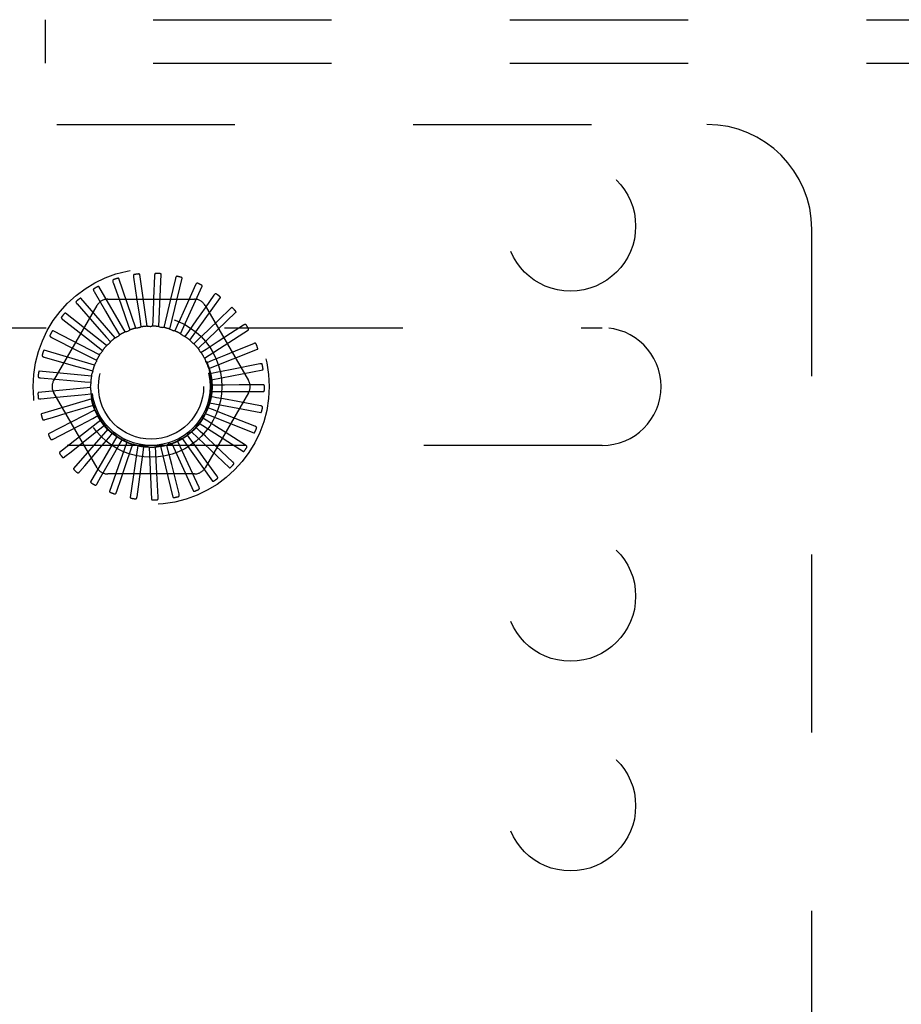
# Model space of a CAD drawing. Header units: inches. Extents: x 0 to 77.3, y 0 to 50.
# Tile 35 of 50: x 58.4 to 60.5, y 42.1 to 44.5. Entities that reach past the tile are written whole.
import ezdxf

# ---------------------------------------------------------------- set-up
doc = ezdxf.new("R2010")
doc.units = ezdxf.units.IN
doc.header["$LTSCALE"] = 4.25
doc.header["$MEASUREMENT"] = 0
doc.linetypes.add('HIDDEN', pattern=[0.2, 0.1, -0.1])
doc.layers.add('DEFAULT_2', color=8, linetype='HIDDEN')

msp = doc.modelspace()

# ---------------------------------------------------------------- linework, layer by layer
at = {"layer": 'DEFAULT_2', "color": 8, "linetype": 'HIDDEN'}
for p, q in [((57.842445, 44.479909), (73.532445, 44.479909)), ((58.436195, 44.375909), (58.436195, 44.479909)), ((57.842445, 44.375909), (73.532445, 44.375909)), ((56.762445, 44.229909), (60.012445, 44.229909)), ((60.262445, 40.229909), (60.262445, 43.979909)), ((58.651215, 43.744536), (58.610341, 43.862632)), ((58.645499, 43.866156), (58.653653, 43.812172)), ((58.678294, 43.74887), (58.660509, 43.872566)), ((58.695698, 43.869373), (58.693488, 43.814822)), ((58.705704, 43.748), (58.71165, 43.872827)), ((58.732454, 43.741958), (58.761917, 43.863405)), ((58.745599, 43.863032), (58.733105, 43.809884)), ((58.625445, 43.735156), (58.56296, 43.843383)), ((58.596816, 43.853496), (58.615039, 43.802031)), ((58.757578, 43.730964), (58.809492, 43.844639)), ((58.793398, 43.847361), (58.771072, 43.797539)), ((58.601916, 43.721069), (58.520079, 43.815514)), ((58.551408, 43.831852), (58.579042, 43.784766)), ((58.780166, 43.715413), (58.852655, 43.81721)), ((58.837368, 43.822928), (58.816266, 43.79284)), ((58.455302, 43.619492), (58.558744, 43.798659)), ((58.510917, 43.802006), (58.558514, 43.747853)), ((58.584003, 43.813242), (58.790887, 43.813242)), ((58.816266, 43.79284), (58.795963, 43.763906)), ((58.816146, 43.798659), (58.919588, 43.619492)), ((58.581478, 43.702783), (58.483246, 43.780034)), ((58.799404, 43.695868), (58.889848, 43.782107)), ((58.875919, 43.790615), (58.849504, 43.765065)), ((57.162445, 43.745409), (59.762445, 43.745409)), ((58.476806, 43.765036), (58.533792, 43.72087)), ((58.558514, 43.747853), (58.580945, 43.722309)), ((58.632207, 43.753481), (58.636945, 43.740032)), ((58.661323, 43.76125), (58.66343, 43.747147)), ((58.691383, 43.763368), (58.690782, 43.749122)), ((58.7213, 43.759759), (58.718014, 43.745884)), ((58.749994, 43.750554), (58.744142, 43.737551)), ((58.795963, 43.763906), (58.776427, 43.736084)), ((58.849504, 43.765065), (58.824092, 43.740495)), ((58.907658, 43.75159), (58.876885, 43.7315)), ((58.450309, 43.722279), (58.514623, 43.689695)), ((58.56487, 43.68096), (58.453793, 43.738224)), ((58.580945, 43.722309), (58.590342, 43.711584)), ((58.605088, 43.740342), (58.612285, 43.728033)), ((58.776427, 43.736084), (58.76822, 43.724424)), ((58.824092, 43.740495), (58.799644, 43.716874)), ((58.814595, 43.673036), (58.919725, 43.7406)), ((58.876885, 43.7315), (58.847283, 43.712184)), ((58.533792, 43.72087), (58.560652, 43.700032)), ((58.560652, 43.700032), (58.571909, 43.691279)), ((58.799644, 43.716874), (58.789378, 43.706977)), ((58.847283, 43.712184), (58.818806, 43.693617)), ((58.931438, 43.707264), (58.897419, 43.693361)), ((58.432382, 43.675279), (58.5017, 43.655456)), ((58.552692, 43.656389), (58.432786, 43.691596)), ((58.514623, 43.689695), (58.544941, 43.674317)), ((58.818806, 43.693617), (58.806853, 43.685842)), ((58.82519, 43.647742), (58.941207, 43.694188)), ((58.864696, 43.679996), (58.83322, 43.667153)), ((58.897419, 43.693361), (58.864696, 43.679996)), ((58.5017, 43.655456), (58.534381, 43.646094)), ((58.544941, 43.674317), (58.557651, 43.667853)), ((58.83322, 43.667153), (58.820012, 43.661781)), ((58.9464, 43.659238), (58.875703, 43.645094)), ((58.545385, 43.629956), (58.420982, 43.641835)), ((58.534381, 43.646094), (58.548084, 43.642152)), ((58.842366, 43.63844), (58.828379, 43.635665)), ((58.830807, 43.620899), (58.953517, 43.64455)), ((58.875703, 43.645094), (58.842366, 43.63844)), ((58.423673, 43.625737), (58.495491, 43.61939)), ((58.495491, 43.61939), (58.529352, 43.616382)), ((58.529352, 43.616382), (58.543554, 43.615105)), ((58.845912, 43.608515), (58.831653, 43.608437)), ((58.952002, 43.609249), (58.897407, 43.60886)), ((58.543212, 43.602618), (58.418809, 43.590739)), ((58.424498, 43.575441), (58.478809, 43.581017)), ((58.558744, 43.411159), (58.455302, 43.590326)), ((58.530038, 43.586256), (58.544225, 43.587689)), ((58.919588, 43.590326), (58.816146, 43.411159)), ((58.843731, 43.57846), (58.829715, 43.581082)), ((58.831242, 43.593479), (58.956211, 43.593479)), ((58.546252, 43.575364), (58.426345, 43.540156)), ((58.536413, 43.556803), (58.550072, 43.560896)), ((58.826481, 43.566472), (58.949191, 43.542821)), ((58.948042, 43.559102), (58.894361, 43.569053)), ((58.554395, 43.549177), (58.443318, 43.491913)), ((58.452588, 43.531565), (58.487101, 43.541965)), ((58.548246, 43.52909), (58.560884, 43.535693)), ((58.816694, 43.540854), (58.932711, 43.494407)), ((58.835901, 43.549361), (58.822634, 43.554588)), ((58.434827, 43.526211), (58.452588, 43.531565)), ((58.567347, 43.525004), (58.469115, 43.447753)), ((58.470712, 43.488444), (58.518134, 43.513313)), ((58.518134, 43.513313), (58.548246, 43.52909)), ((58.563196, 43.533174), (58.563315, 43.532932)), ((58.565111, 43.504116), (58.576271, 43.512992)), ((58.802236, 43.517551), (58.907366, 43.449987)), ((58.822706, 43.522269), (58.810668, 43.529912)), ((58.934664, 43.510612), (58.883836, 43.530542)), ((58.454286, 43.479825), (58.470712, 43.488444)), ((58.584639, 43.503719), (58.502802, 43.409274)), ((58.538528, 43.482926), (58.565111, 43.504116)), ((58.586397, 43.482786), (58.595675, 43.493613)), ((58.782303, 43.477917), (58.773968, 43.489487)), ((58.783628, 43.497405), (58.874073, 43.411167)), ((58.804622, 43.498164), (58.794248, 43.507948)), ((58.912351, 43.465529), (58.866213, 43.494719)), ((59.762445, 43.464409), (57.162445, 43.464409)), ((58.49667, 43.449532), (58.538528, 43.482926)), ((58.605647, 43.486092), (58.543163, 43.377865)), ((58.564304, 43.456948), (58.586397, 43.482786)), ((58.629612, 43.472759), (58.588739, 43.354663)), ((58.594532, 43.436317), (58.611335, 43.465869)), ((58.611335, 43.465869), (58.618396, 43.478257)), ((58.655667, 43.464202), (58.637882, 43.340505)), ((58.639023, 43.453978), (58.643613, 43.467478)), ((58.72831, 43.451759), (58.724872, 43.465598)), ((58.736783, 43.469358), (58.788697, 43.355682)), ((58.756555, 43.46226), (58.75056, 43.475198)), ((58.761545, 43.481145), (58.834034, 43.379348)), ((58.482171, 43.437959), (58.49667, 43.449532)), ((58.529523, 43.416235), (58.564304, 43.456948)), ((58.628117, 43.42178), (58.639023, 43.453978)), ((58.663847, 43.413861), (58.668462, 43.447542)), ((58.668462, 43.447542), (58.670414, 43.461667)), ((58.68287, 43.46073), (58.688816, 43.335903)), ((58.698587, 43.446793), (58.697831, 43.461032)), ((58.700429, 43.412848), (58.698587, 43.446793)), ((58.710239, 43.46247), (58.739701, 43.341024)), ((58.736542, 43.418776), (58.72831, 43.451759)), ((58.770881, 43.431431), (58.756555, 43.46226)), ((58.881909, 43.425484), (58.842128, 43.462878)), ((58.517476, 43.402128), (58.529523, 43.416235)), ((58.568084, 43.389758), (58.594532, 43.436317)), ((58.616789, 43.388297), (58.628117, 43.42178)), ((58.754034, 43.348832), (58.736542, 43.418776)), ((58.801293, 43.366062), (58.770881, 43.431431)), ((58.844438, 43.391924), (58.812454, 43.436171)), ((58.790887, 43.396576), (58.584003, 43.396576)), ((58.65409, 43.342427), (58.663847, 43.413861)), ((58.704368, 43.340858), (58.700429, 43.412848)), ((58.558925, 43.373626), (58.568084, 43.389758)), ((58.605018, 43.353483), (58.616789, 43.388297))]:
    msp.add_line(p, q, dxfattribs=at)
for points in [[(58.610341, 43.862632), (58.610255, 43.862782), (58.610138, 43.862903), (58.609986, 43.862994), (58.60981, 43.86306), (58.609618, 43.863107), (58.609412, 43.863136), (58.609197, 43.863152), (58.608973, 43.863155), (58.608738, 43.863147), (58.608496, 43.863129), (58.608245, 43.863103), (58.607986, 43.863068), (58.607721, 43.863025), (58.607448, 43.862974), (58.607167, 43.862916), (58.606877, 43.862849), (58.60657, 43.862773), (58.606264, 43.862691), (58.605971, 43.862606), (58.605687, 43.862518)], [(58.647355, 43.872189), (58.646907, 43.872076), (58.646517, 43.871892), (58.646183, 43.871633), (58.645907, 43.871314), (58.645691, 43.870949), (58.645527, 43.870538), (58.645409, 43.870085), (58.645333, 43.869596), (58.645295, 43.869076), (58.645288, 43.86853), (58.645307, 43.867964), (58.645351, 43.867378), (58.645414, 43.866775), (58.645499, 43.866156)], [(58.660509, 43.872566), (58.660453, 43.87273), (58.66036, 43.872871), (58.660229, 43.872989), (58.660068, 43.873088), (58.659889, 43.87317), (58.659692, 43.873238), (58.659484, 43.873294), (58.659264, 43.873339), (58.659033, 43.873376), (58.658791, 43.873404), (58.658539, 43.873426), (58.658279, 43.87344), (58.658011, 43.873448), (58.657733, 43.87345), (58.657446, 43.873446), (58.657148, 43.873436), (58.656838, 43.873419), (58.656516, 43.873396), (58.65618, 43.873365), (58.655831, 43.873326)], [(58.698664, 43.874946), (58.698202, 43.87492), (58.697783, 43.874813), (58.697407, 43.874622), (58.697075, 43.874361), (58.696794, 43.874043), (58.696555, 43.873671), (58.696354, 43.873248), (58.696187, 43.872782), (58.69605, 43.872279), (58.69594, 43.871745), (58.695852, 43.871185), (58.695784, 43.870601), (58.695732, 43.869997), (58.695698, 43.869373)], [(58.71165, 43.872827), (58.711626, 43.872998), (58.711562, 43.873155), (58.711455, 43.873295), (58.711316, 43.873423), (58.711155, 43.873537), (58.710975, 43.873641), (58.710781, 43.873735), (58.710574, 43.873821), (58.710354, 43.873901), (58.710122, 43.873975), (58.709879, 43.874044), (58.709626, 43.874107), (58.709364, 43.874166), (58.709092, 43.87422), (58.708809, 43.874271), (58.708515, 43.874317), (58.708208, 43.874359), (58.707887, 43.874397), (58.707549, 43.87443), (58.707195, 43.874458)], [(58.749565, 43.867943), (58.749107, 43.868004), (58.748676, 43.867979), (58.74827, 43.867863), (58.747895, 43.867669), (58.747559, 43.86741), (58.747254, 43.86709), (58.746976, 43.866713), (58.746724, 43.866287), (58.746495, 43.865819), (58.746286, 43.865315), (58.746093, 43.864782), (58.745916, 43.864221), (58.745751, 43.863638), (58.745599, 43.863032)], [(58.761917, 43.863405), (58.761925, 43.863577), (58.761892, 43.863743), (58.761814, 43.863901), (58.761701, 43.864052), (58.761565, 43.864195), (58.761408, 43.864331), (58.761235, 43.864461), (58.761048, 43.864584), (58.760847, 43.864705), (58.760633, 43.864821), (58.760408, 43.864934), (58.760171, 43.865045), (58.759925, 43.865152), (58.759668, 43.865257), (58.7594, 43.86536), (58.75912, 43.865461), (58.758821, 43.865562), (58.758518, 43.865659), (58.758228, 43.865745), (58.757944, 43.865824)], [(58.56296, 43.843383), (58.562847, 43.843513), (58.562709, 43.84361), (58.562543, 43.843671), (58.562357, 43.843703), (58.56216, 43.843712), (58.561952, 43.843702), (58.561739, 43.843677), (58.561517, 43.843637), (58.561289, 43.843585), (58.561054, 43.843522), (58.560812, 43.843448), (58.560565, 43.843365), (58.560313, 43.843273), (58.560055, 43.843171), (58.55979, 43.843061), (58.559517, 43.842941), (58.559236, 43.84281), (58.558945, 43.842669), (58.558645, 43.842515), (58.558336, 43.842349)], [(58.597497, 43.859772), (58.597078, 43.859576), (58.596729, 43.859322), (58.596451, 43.859004), (58.59624, 43.858639), (58.596097, 43.858239), (58.596014, 43.857805), (58.595984, 43.857338), (58.596002, 43.856843), (58.596062, 43.856325), (58.596159, 43.855788), (58.596285, 43.855236), (58.596439, 43.854668), (58.596615, 43.854089), (58.596816, 43.853496)], [(58.798222, 43.851433), (58.797784, 43.85158), (58.797356, 43.851637), (58.796935, 43.851599), (58.79653, 43.85148), (58.796151, 43.85129), (58.795791, 43.851033), (58.795447, 43.850715), (58.795119, 43.850345), (58.794805, 43.849929), (58.794505, 43.849473), (58.794215, 43.848986), (58.793934, 43.848469), (58.793662, 43.847928), (58.793398, 43.847361)], [(58.809492, 43.844639), (58.809533, 43.844807), (58.809531, 43.844976), (58.809484, 43.845147), (58.809403, 43.845316), (58.809296, 43.845482), (58.809167, 43.845646), (58.809022, 43.845805), (58.808862, 43.845962), (58.808687, 43.846118), (58.808499, 43.846273), (58.808299, 43.846427), (58.808088, 43.84658), (58.807866, 43.846732), (58.807634, 43.846884), (58.80739, 43.847035), (58.807134, 43.847188), (58.806865, 43.847341), (58.806581, 43.847496), (58.806282, 43.847651), (58.805968, 43.847807)], [(58.520079, 43.815514), (58.519943, 43.815621), (58.519789, 43.81569), (58.519614, 43.815718), (58.519426, 43.815715), (58.51923, 43.815687), (58.519028, 43.815637), (58.518823, 43.815572), (58.518613, 43.815491), (58.518399, 43.815397), (58.51818, 43.81529), (58.517957, 43.815172), (58.51773, 43.815044), (58.5175, 43.814905), (58.517265, 43.814757), (58.517026, 43.814598), (58.516781, 43.814428), (58.51653, 43.814248), (58.516271, 43.814054), (58.516004, 43.813844), (58.515728, 43.81362)], [(58.55089, 43.838144), (58.550515, 43.837872), (58.550221, 43.837556), (58.550007, 43.837192), (58.54987, 43.836793), (58.549805, 43.836373), (58.549806, 43.835931), (58.549865, 43.835467), (58.549976, 43.834984), (58.550133, 43.834487), (58.550329, 43.833978), (58.550558, 43.833459), (58.550817, 43.832932), (58.551099, 43.832396), (58.551408, 43.831852)], [(58.842875, 43.826013), (58.842473, 43.826241), (58.842063, 43.826378), (58.841643, 43.82642), (58.841223, 43.82638), (58.840815, 43.826264), (58.840412, 43.82608), (58.840015, 43.825834), (58.839622, 43.825532), (58.839235, 43.825183), (58.838854, 43.824793), (58.838477, 43.824369), (58.838104, 43.823915), (58.837734, 43.823435), (58.837368, 43.822928)], [(58.852655, 43.81721), (58.852727, 43.817367), (58.852758, 43.817533), (58.852744, 43.817709), (58.852696, 43.817891), (58.852623, 43.818074), (58.852527, 43.818259), (58.852415, 43.818443), (58.852287, 43.818628), (58.852145, 43.818814), (58.85199, 43.819002), (58.851823, 43.819191), (58.851644, 43.819381), (58.851456, 43.819572), (58.851256, 43.819765), (58.851045, 43.81996), (58.850823, 43.820158), (58.850583, 43.820363), (58.850338, 43.820565), (58.850099, 43.820755), (58.849863, 43.820935)], [(58.509217, 43.808085), (58.508901, 43.807748), (58.508672, 43.807382), (58.508531, 43.806984), (58.508472, 43.806566), (58.508487, 43.806142), (58.508572, 43.805708), (58.508718, 43.805263), (58.508918, 43.804811), (58.509166, 43.804352), (58.509455, 43.80389), (58.509778, 43.803423), (58.510132, 43.802954), (58.510511, 43.802482), (58.510917, 43.802006)], [(58.615039, 43.802031), (58.6266, 43.769348), (58.632207, 43.753481)], [(58.653653, 43.812172), (58.65882, 43.777891), (58.661323, 43.76125)], [(58.693488, 43.814822), (58.692074, 43.780183), (58.691383, 43.763368)], [(58.733105, 43.809884), (58.725161, 43.776139), (58.7213, 43.759759)], [(58.771072, 43.797539), (58.756885, 43.765907), (58.749994, 43.750554)], [(58.88191, 43.792602), (58.881558, 43.792902), (58.881182, 43.793114), (58.880778, 43.793235), (58.880358, 43.793275), (58.879935, 43.793239), (58.879505, 43.793134), (58.879068, 43.792967), (58.878625, 43.792745), (58.87818, 43.792476), (58.877731, 43.792165), (58.877281, 43.79182), (58.876829, 43.791444), (58.876375, 43.791043), (58.875919, 43.790615)], [(58.473987, 43.770684), (58.47374, 43.770293), (58.473584, 43.76989), (58.473522, 43.769472), (58.473542, 43.769051), (58.473638, 43.768638), (58.473803, 43.768227), (58.47403, 43.767818), (58.474313, 43.767412), (58.474643, 43.767009), (58.475015, 43.766609), (58.47542, 43.766212), (58.475856, 43.765818), (58.476317, 43.765426), (58.476806, 43.765036)], [(58.483246, 43.780034), (58.483092, 43.780113), (58.482928, 43.780152), (58.482751, 43.780147), (58.482567, 43.780107), (58.48238, 43.780043), (58.482191, 43.779956), (58.482002, 43.779853), (58.481812, 43.779734), (58.481619, 43.779601), (58.481424, 43.779455), (58.481227, 43.779297), (58.481029, 43.779127), (58.480829, 43.778948), (58.480627, 43.778758), (58.480422, 43.778557), (58.480213, 43.778344), (58.479997, 43.778114), (58.479783, 43.777879), (58.479584, 43.77765), (58.479394, 43.777424)], [(58.579042, 43.784766), (58.596579, 43.754861), (58.605088, 43.740342)], [(58.889848, 43.782107), (58.889948, 43.782248), (58.89001, 43.782405), (58.89003, 43.78258), (58.890017, 43.782768), (58.88998, 43.782962), (58.889921, 43.783162), (58.889846, 43.783363), (58.889755, 43.783569), (58.889651, 43.783779), (58.889534, 43.783992), (58.889405, 43.78421), (58.889266, 43.78443), (58.889117, 43.784654), (58.888957, 43.784881), (58.888788, 43.785112), (58.888606, 43.785349), (58.888414, 43.785592), (58.888208, 43.78584), (58.887987, 43.786096), (58.887752, 43.786359)], [(58.651215, 43.744536), (58.653414, 43.744891), (58.655616, 43.745212), (58.65782, 43.745499), (58.660026, 43.745753)], [(58.66343, 43.747147), (58.662926, 43.746784), (58.662392, 43.746471), (58.661823, 43.746207), (58.661232, 43.745997), (58.660635, 43.745846), (58.660026, 43.745753)], [(58.678294, 43.74887), (58.680521, 43.748802), (58.682744, 43.7487), (58.684962, 43.748565), (58.687176, 43.748397)], [(58.690782, 43.749122), (58.690219, 43.74886), (58.689635, 43.748654), (58.689026, 43.748503), (58.688407, 43.748408), (58.687792, 43.748373), (58.687176, 43.748397)], [(58.705704, 43.748), (58.707878, 43.747512), (58.710041, 43.746991), (58.712194, 43.746439), (58.714336, 43.745855)], [(58.718014, 43.745884), (58.717412, 43.745734), (58.7168, 43.745642), (58.716173, 43.745609), (58.715547, 43.745633), (58.714937, 43.745715), (58.714336, 43.745854)], [(58.913918, 43.752407), (58.913629, 43.752768), (58.913299, 43.753047), (58.912925, 43.753243), (58.91252, 43.753362), (58.912098, 43.753406), (58.911656, 43.753385), (58.911195, 43.753304), (58.910719, 43.75317), (58.91023, 43.752989), (58.90973, 43.752769), (58.909223, 43.752516), (58.908708, 43.752232), (58.908187, 43.751924), (58.907658, 43.75159)], [(58.919725, 43.7406), (58.91985, 43.740719), (58.919941, 43.740861), (58.919993, 43.74103), (58.920016, 43.741217), (58.920016, 43.741415), (58.919996, 43.741622), (58.919961, 43.741834), (58.91991, 43.742053), (58.919848, 43.742279), (58.919774, 43.742511), (58.919689, 43.742748), (58.919593, 43.742991), (58.919489, 43.743239), (58.919376, 43.743492), (58.919253, 43.743751), (58.91912, 43.744018), (58.918976, 43.744293), (58.918821, 43.744576), (58.918652, 43.74487), (58.91847, 43.745174)], [(58.446471, 43.727291), (58.446303, 43.72686), (58.446226, 43.726435), (58.446244, 43.726013), (58.446343, 43.725603), (58.446516, 43.725216), (58.446755, 43.724844), (58.447056, 43.724485), (58.44741, 43.724139), (58.447811, 43.723806), (58.448252, 43.723484), (58.448724, 43.723171), (58.449227, 43.722867), (58.449755, 43.722569), (58.450309, 43.722279)], [(58.453793, 43.738224), (58.453627, 43.738273), (58.453459, 43.73828), (58.453286, 43.738241), (58.453113, 43.738168), (58.452942, 43.738069), (58.452773, 43.737948), (58.452606, 43.737811), (58.452442, 43.737658), (58.452278, 43.737491), (58.452114, 43.737311), (58.451951, 43.737118), (58.451788, 43.736915), (58.451626, 43.736701), (58.451463, 43.736476), (58.4513, 43.736239), (58.451135, 43.735991), (58.450969, 43.735729), (58.450801, 43.735453), (58.450632, 43.735161), (58.450461, 43.734854)], [(58.601916, 43.721069), (58.603826, 43.722216), (58.605751, 43.723332), (58.60769, 43.724418), (58.609643, 43.725473)], [(58.612285, 43.728033), (58.611953, 43.727508), (58.611573, 43.727019), (58.611143, 43.726563), (58.610673, 43.726149), (58.610174, 43.725787), (58.609643, 43.725473)], [(58.625445, 43.735156), (58.627537, 43.735921), (58.629639, 43.736653), (58.631748, 43.737352), (58.633866, 43.738018)], [(58.636945, 43.740032), (58.636519, 43.739579), (58.636054, 43.739172), (58.635545, 43.738805), (58.635005, 43.738487), (58.634447, 43.738226), (58.633866, 43.738018)], [(58.732454, 43.741958), (58.734496, 43.741068), (58.736522, 43.740147), (58.738531, 43.739198), (58.740524, 43.738218)], [(58.744142, 43.737551), (58.743521, 43.737518), (58.742903, 43.737543), (58.742282, 43.737629), (58.741671, 43.737772), (58.741088, 43.737968), (58.740524, 43.738218)], [(58.757578, 43.730964), (58.759414, 43.729702), (58.761229, 43.728415), (58.763023, 43.727103), (58.764794, 43.725764)], [(58.76822, 43.724424), (58.767604, 43.724509), (58.767002, 43.724651), (58.766408, 43.724853), (58.765836, 43.725108), (58.7653, 43.725411), (58.764794, 43.725764)], [(58.581478, 43.702783), (58.583137, 43.704271), (58.584815, 43.705731), (58.586514, 43.707164), (58.588232, 43.70857)], [(58.590342, 43.711584), (58.590115, 43.711005), (58.589835, 43.710454), (58.589498, 43.709924), (58.589115, 43.709428), (58.588695, 43.708979), (58.588233, 43.70857)], [(58.780166, 43.715413), (58.781731, 43.713827), (58.78327, 43.71222), (58.784782, 43.710591), (58.786268, 43.708941)], [(58.789378, 43.706977), (58.78879, 43.707177), (58.788226, 43.707431), (58.787681, 43.707741), (58.787167, 43.7081), (58.786698, 43.708499), (58.786268, 43.708941)], [(58.937739, 43.706882), (58.937524, 43.707291), (58.937253, 43.707627), (58.936923, 43.70789), (58.936547, 43.708083), (58.936141, 43.708207), (58.935704, 43.708269), (58.935236, 43.708277), (58.934742, 43.708236), (58.934228, 43.708151), (58.933696, 43.708029), (58.93315, 43.707876), (58.932591, 43.707696), (58.932021, 43.707492), (58.931438, 43.707264)], [(58.941207, 43.694188), (58.941353, 43.694281), (58.941468, 43.694404), (58.941552, 43.69456), (58.94161, 43.694739), (58.941647, 43.694933), (58.941667, 43.69514), (58.941672, 43.695356), (58.941664, 43.69558), (58.941645, 43.695814), (58.941616, 43.696055), (58.941578, 43.696305), (58.94153, 43.696561), (58.941475, 43.696824), (58.941411, 43.697094), (58.94134, 43.697372), (58.94126, 43.697659), (58.941169, 43.697962), (58.941072, 43.698264), (58.940974, 43.698551), (58.940873, 43.698829)], [(58.427665, 43.679474), (58.427582, 43.67902), (58.427586, 43.678588), (58.427683, 43.678177), (58.427859, 43.677793), (58.428102, 43.677445), (58.428407, 43.677126), (58.42877, 43.67683), (58.429184, 43.676558), (58.42964, 43.676307), (58.430134, 43.676074), (58.430657, 43.675856), (58.431208, 43.675652), (58.431783, 43.67546), (58.432382, 43.675279)], [(58.432786, 43.691596), (58.432613, 43.691613), (58.432446, 43.691588), (58.432284, 43.691517), (58.432128, 43.691412), (58.431979, 43.691283), (58.431836, 43.691132), (58.431698, 43.690966), (58.431566, 43.690785), (58.431436, 43.690589), (58.43131, 43.690381), (58.431186, 43.690162), (58.431064, 43.689931), (58.430945, 43.68969), (58.430828, 43.689438), (58.430713, 43.689175), (58.430599, 43.6889), (58.430483, 43.688607), (58.430372, 43.688309), (58.430271, 43.688022), (58.430179, 43.68774)], [(58.56487, 43.68096), (58.566217, 43.682735), (58.567589, 43.684487), (58.568986, 43.686215), (58.570407, 43.687921)], [(58.571909, 43.691279), (58.571795, 43.690668), (58.571624, 43.690074), (58.571394, 43.68949), (58.571112, 43.688931), (58.570784, 43.688409), (58.570407, 43.687921)], [(58.799404, 43.695868), (58.800639, 43.694017), (58.801845, 43.692148), (58.803022, 43.690262), (58.804171, 43.688359)], [(58.806853, 43.685842), (58.806313, 43.686149), (58.805807, 43.686505), (58.80533, 43.686913), (58.804894, 43.687363), (58.804509, 43.687843), (58.804171, 43.688359)], [(58.552692, 43.656389), (58.553679, 43.658386), (58.554695, 43.660366), (58.555739, 43.662327), (58.556812, 43.664271)], [(58.557651, 43.667853), (58.557655, 43.667232), (58.5576, 43.666616), (58.557484, 43.665999), (58.557313, 43.665396), (58.557089, 43.664822), (58.556812, 43.664271)], [(58.814595, 43.673036), (58.815458, 43.670982), (58.816289, 43.668918), (58.817088, 43.666844), (58.817854, 43.66476)], [(58.820012, 43.661781), (58.81954, 43.662185), (58.81911, 43.66263), (58.818719, 43.663121), (58.818376, 43.663646), (58.818089, 43.66419), (58.817854, 43.66476)], [(58.952515, 43.65767), (58.95238, 43.658113), (58.952178, 43.658494), (58.951904, 43.658815), (58.951572, 43.659076), (58.951196, 43.659274), (58.950778, 43.659418), (58.95032, 43.659514), (58.949828, 43.659567), (58.949307, 43.659581), (58.948762, 43.659562), (58.948197, 43.659516), (58.947613, 43.659444), (58.947015, 43.659352), (58.9464, 43.659238)], [(58.418248, 43.628965), (58.418252, 43.628502), (58.418338, 43.628078), (58.418511, 43.627693), (58.418757, 43.627349), (58.419061, 43.627053), (58.419421, 43.626797), (58.419834, 43.626576), (58.420291, 43.626387), (58.420787, 43.626227), (58.421316, 43.626091), (58.421871, 43.625977), (58.422451, 43.625881), (58.423051, 43.625801), (58.423673, 43.625737)], [(58.420982, 43.641835), (58.42081, 43.641819), (58.420651, 43.641763), (58.420505, 43.641662), (58.420371, 43.64153), (58.420249, 43.641375), (58.420137, 43.641199), (58.420034, 43.64101), (58.419938, 43.640807), (58.419847, 43.640591), (58.419763, 43.640363), (58.419682, 43.640124), (58.419607, 43.639874), (58.419536, 43.639615), (58.419469, 43.639346), (58.419405, 43.639066), (58.419345, 43.638774), (58.419287, 43.638469), (58.419234, 43.638151), (58.419186, 43.637818), (58.419141, 43.63747)], [(58.545385, 43.629956), (58.545976, 43.632104), (58.546599, 43.63424), (58.547253, 43.636364), (58.547939, 43.638476)], [(58.548084, 43.642152), (58.548206, 43.641542), (58.548268, 43.640927), (58.548272, 43.6403), (58.548217, 43.639675), (58.548107, 43.63907), (58.547939, 43.638476)], [(58.82519, 43.647742), (58.825649, 43.645562), (58.826074, 43.643378), (58.826466, 43.64119), (58.826824, 43.638999)], [(58.828379, 43.635665), (58.827992, 43.636151), (58.827654, 43.636669), (58.827364, 43.637225), (58.827126, 43.637805), (58.826947, 43.638394), (58.826824, 43.638999)], [(58.953517, 43.64455), (58.953678, 43.644614), (58.953815, 43.644713), (58.953927, 43.64485), (58.954017, 43.645015), (58.954091, 43.645198), (58.954149, 43.645398), (58.954195, 43.645608), (58.95423, 43.64583), (58.954256, 43.646063), (58.954273, 43.646306), (58.954282, 43.646558), (58.954284, 43.646819), (58.954279, 43.647088), (58.954268, 43.647365), (58.95425, 43.647651), (58.954226, 43.647948), (58.954195, 43.648257), (58.954156, 43.648578), (58.954109, 43.648911), (58.954053, 43.649257)], [(58.543212, 43.602618), (58.543386, 43.60484), (58.543593, 43.607055), (58.543833, 43.609264), (58.544107, 43.611468)], [(58.543554, 43.615105), (58.543789, 43.614529), (58.543967, 43.613937), (58.544089, 43.613321), (58.544154, 43.612698), (58.54416, 43.612082), (58.544107, 43.611468)], [(58.830807, 43.620899), (58.830845, 43.618672), (58.830849, 43.616447), (58.83082, 43.614224), (58.830757, 43.612005)], [(58.831653, 43.608437), (58.831365, 43.608988), (58.831131, 43.609561), (58.830951, 43.610162), (58.830827, 43.610776), (58.830763, 43.611388), (58.830757, 43.612005)], [(58.897407, 43.60886), (58.86274, 43.608625), (58.845912, 43.608515)], [(58.957709, 43.606552), (58.957661, 43.607012), (58.957535, 43.607425), (58.957326, 43.607792), (58.95705, 43.608111), (58.956719, 43.608376), (58.956335, 43.608597), (58.955904, 43.608778), (58.95543, 43.608923), (58.954922, 43.609035), (58.954383, 43.60912), (58.953819, 43.609181), (58.953233, 43.609221), (58.952627, 43.609244), (58.952002, 43.609249)], [(58.418809, 43.590739), (58.418644, 43.590691), (58.418498, 43.590606), (58.418374, 43.590481), (58.418268, 43.590326), (58.418178, 43.590151), (58.4181, 43.589958), (58.418035, 43.589753), (58.417979, 43.589536), (58.417931, 43.589307), (58.417891, 43.589068), (58.417857, 43.588818), (58.417831, 43.588559), (58.41781, 43.588292), (58.417794, 43.588016), (58.417785, 43.58773), (58.417781, 43.587433), (58.417782, 43.587119), (58.41779, 43.586802), (58.417803, 43.586491), (58.417823, 43.586184)], [(58.478809, 43.581017), (58.513296, 43.584547), (58.530038, 43.586256)], [(58.544225, 43.587689), (58.544564, 43.587168), (58.544851, 43.58662), (58.545088, 43.586039), (58.545269, 43.585439), (58.545391, 43.584836), (58.545456, 43.584223)], [(58.546252, 43.575364), (58.546002, 43.577578), (58.545786, 43.579792), (58.545604, 43.582007), (58.545456, 43.584223)], [(58.829715, 43.581082), (58.829536, 43.581677), (58.829415, 43.582284), (58.829352, 43.582908), (58.829347, 43.583534), (58.829399, 43.584148), (58.82951, 43.584755)], [(58.831242, 43.593479), (58.830858, 43.591284), (58.830441, 43.589099), (58.829992, 43.586922), (58.82951, 43.584755)], [(58.956211, 43.593479), (58.956381, 43.593511), (58.956533, 43.593582), (58.956669, 43.593695), (58.956789, 43.593839), (58.956896, 43.594005), (58.956991, 43.59419), (58.957076, 43.594387), (58.957152, 43.594598), (58.957221, 43.594821), (58.957284, 43.595055), (58.957341, 43.5953), (58.957392, 43.595555), (58.957439, 43.595819), (58.95748, 43.596093), (58.957517, 43.596377), (58.957549, 43.596672), (58.957577, 43.596986), (58.9576, 43.5973), (58.957616, 43.597596), (58.957625, 43.597878)], [(58.418561, 43.577582), (58.418652, 43.57713), (58.418816, 43.576731), (58.41906, 43.576385), (58.419365, 43.576094), (58.41972, 43.575861), (58.420122, 43.575678), (58.420569, 43.575539), (58.421054, 43.57544), (58.421571, 43.575376), (58.422116, 43.575343), (58.422683, 43.575336), (58.423271, 43.575352), (58.423875, 43.575386), (58.424498, 43.575441)], [(58.550072, 43.560896), (58.550504, 43.560449), (58.550889, 43.559965), (58.551231, 43.559439), (58.551523, 43.558884), (58.551757, 43.558315), (58.551937, 43.557725)], [(58.554395, 43.549177), (58.553731, 43.551303), (58.5531, 43.553437), (58.552502, 43.555577), (58.551937, 43.557725)], [(58.822634, 43.554588), (58.822571, 43.555206), (58.822568, 43.555824), (58.822624, 43.556449), (58.822737, 43.557066), (58.822905, 43.557658), (58.823129, 43.558233)], [(58.826481, 43.566472), (58.825688, 43.564389), (58.824865, 43.562322), (58.824012, 43.56027), (58.823129, 43.558233)], [(58.894361, 43.569053), (58.860276, 43.575383), (58.843731, 43.57846)], [(58.953136, 43.555375), (58.953176, 43.555835), (58.953131, 43.556264), (58.952995, 43.556664), (58.952783, 43.55703), (58.952509, 43.557353), (58.952174, 43.557643), (58.951785, 43.557902), (58.951347, 43.558134), (58.950869, 43.55834), (58.950356, 43.558525), (58.949814, 43.558692), (58.949246, 43.558843), (58.948656, 43.55898), (58.948042, 43.559102)], [(58.426345, 43.540156), (58.426191, 43.540077), (58.426064, 43.539965), (58.425966, 43.539818), (58.425892, 43.539645), (58.425836, 43.539456), (58.425797, 43.539252), (58.425771, 43.539038), (58.425758, 43.538813), (58.425754, 43.538579), (58.42576, 43.538336), (58.425775, 43.538084), (58.425798, 43.537824), (58.425828, 43.537557), (58.425865, 43.537282), (58.42591, 43.536999), (58.425963, 43.536705), (58.426025, 43.536396), (58.426092, 43.536086), (58.426163, 43.53579), (58.426237, 43.535503)], [(58.487101, 43.541965), (58.520297, 43.551957), (58.536413, 43.556803)], [(58.560884, 43.535693), (58.561355, 43.535365), (58.561793, 43.534998), (58.562202, 43.534589), (58.562575, 43.534146), (58.562905, 43.533675), (58.563196, 43.533174)], [(58.816694, 43.540854), (58.815521, 43.538959), (58.814322, 43.537085), (58.813096, 43.535231), (58.811843, 43.533398)], [(58.883836, 43.530542), (58.851565, 43.543208), (58.835901, 43.549361)], [(58.949191, 43.542821), (58.949364, 43.542821), (58.949528, 43.542862), (58.949682, 43.542948), (58.949828, 43.543067), (58.949964, 43.54321), (58.950093, 43.543374), (58.950213, 43.543552), (58.950328, 43.543745), (58.950439, 43.543952), (58.950545, 43.544171), (58.950647, 43.544401), (58.950746, 43.544643), (58.950842, 43.544894), (58.950934, 43.545155), (58.951024, 43.545428), (58.951112, 43.545713), (58.951198, 43.546011), (58.951281, 43.546323), (58.951362, 43.546651), (58.951439, 43.546995)], [(58.428591, 43.52719), (58.428766, 43.526763), (58.429004, 43.526402), (58.429308, 43.526108), (58.429663, 43.525881), (58.430055, 43.525719), (58.430485, 43.525615), (58.43095, 43.525563), (58.431445, 43.525557), (58.431965, 43.525593), (58.432506, 43.525664), (58.433064, 43.525764), (58.433638, 43.52589), (58.434225, 43.526039), (58.434827, 43.526211)], [(58.567347, 43.525004), (58.566641, 43.526308), (58.565949, 43.52762), (58.565271, 43.528938), (58.564606, 43.530263), (58.563954, 43.531594), (58.563315, 43.532932)], [(58.576271, 43.512992), (58.576837, 43.512738), (58.577375, 43.512432), (58.577888, 43.51207), (58.578365, 43.511664), (58.578794, 43.511222), (58.57918, 43.510741)], [(58.584639, 43.503719), (58.583233, 43.505446), (58.581854, 43.507192), (58.580503, 43.508957), (58.57918, 43.510741)], [(58.794248, 43.507948), (58.794421, 43.508549), (58.794647, 43.509125), (58.794928, 43.509677), (58.795258, 43.510201), (58.795636, 43.51069), (58.796062, 43.511148)], [(58.802236, 43.517551), (58.800726, 43.515912), (58.799194, 43.514299), (58.797639, 43.512711), (58.796062, 43.511148)], [(58.810668, 43.529912), (58.810723, 43.530531), (58.810836, 43.531139), (58.81101, 43.531742), (58.811238, 43.532326), (58.811515, 43.532876), (58.811843, 43.533398)], [(58.866213, 43.494719), (58.836922, 43.513263), (58.822706, 43.522269)], [(58.938961, 43.505987), (58.939087, 43.506432), (58.939123, 43.506862), (58.939066, 43.507281), (58.938927, 43.507679), (58.938719, 43.508049), (58.938445, 43.508396), (58.938112, 43.508725), (58.937726, 43.509035), (58.937296, 43.509329), (58.936826, 43.509607), (58.936326, 43.509874), (58.935796, 43.510129), (58.935243, 43.510375), (58.934664, 43.510612)], [(58.443318, 43.491913), (58.443182, 43.491806), (58.443079, 43.491672), (58.44301, 43.491509), (58.44297, 43.491326), (58.442951, 43.491129), (58.442951, 43.490921), (58.442966, 43.490706), (58.442995, 43.490483), (58.443036, 43.490253), (58.443088, 43.490015), (58.44315, 43.48977), (58.443222, 43.489519), (58.443302, 43.489263), (58.443391, 43.489), (58.443489, 43.48873), (58.443596, 43.488452), (58.443713, 43.488165), (58.44384, 43.487868), (58.443979, 43.487561), (58.44413, 43.487244)], [(58.595675, 43.493613), (58.59628, 43.493471), (58.596866, 43.493272), (58.597438, 43.493014), (58.597983, 43.492706), (58.598488, 43.492353), (58.598958, 43.491954)], [(58.605647, 43.486092), (58.603939, 43.487522), (58.602254, 43.488975), (58.600594, 43.490453), (58.598958, 43.491954)], [(58.773968, 43.489487), (58.774249, 43.490041), (58.77458, 43.490564), (58.774965, 43.491059), (58.775394, 43.491516), (58.775855, 43.491924), (58.776354, 43.492286)], [(58.783628, 43.497405), (58.781836, 43.496082), (58.780026, 43.494788), (58.778199, 43.493522), (58.776354, 43.492286)], [(58.842128, 43.462878), (58.816876, 43.486631), (58.804622, 43.498164)], [(58.932711, 43.494407), (58.932881, 43.494374), (58.933049, 43.494384), (58.933217, 43.494439), (58.933383, 43.494528), (58.933544, 43.494643), (58.933701, 43.494779), (58.933853, 43.494931), (58.934002, 43.495099), (58.93415, 43.495281), (58.934296, 43.495476), (58.93444, 43.495683), (58.934583, 43.495902), (58.934724, 43.49613), (58.934864, 43.49637), (58.935004, 43.49662), (58.935144, 43.496883), (58.935285, 43.497159), (58.935426, 43.49745), (58.935567, 43.497758), (58.935709, 43.498082)], [(58.447977, 43.479606), (58.448231, 43.479219), (58.448532, 43.47891), (58.448886, 43.47868), (58.449278, 43.478523), (58.449694, 43.478439), (58.450136, 43.478418), (58.450603, 43.478455), (58.45109, 43.478543), (58.451594, 43.478677), (58.452112, 43.478849), (58.452641, 43.479052), (58.45318, 43.479285), (58.453728, 43.479542), (58.454286, 43.479825)], [(58.618396, 43.478257), (58.619017, 43.478231), (58.61963, 43.478147), (58.620241, 43.478002), (58.620834, 43.477803), (58.621397, 43.477552), (58.621934, 43.477249)], [(58.629612, 43.472759), (58.627664, 43.473839), (58.625734, 43.474948), (58.623825, 43.476085), (58.621934, 43.477249)], [(58.643613, 43.467478), (58.644228, 43.467571), (58.644845, 43.467604), (58.645472, 43.467577), (58.646093, 43.467493), (58.646693, 43.467354), (58.647278, 43.467158)], [(58.655667, 43.464202), (58.653549, 43.464894), (58.651445, 43.465618), (58.649354, 43.466372), (58.647278, 43.467158)], [(58.724872, 43.465598), (58.725339, 43.466008), (58.725841, 43.466369), (58.726382, 43.466686), (58.72695, 43.466951), (58.72753, 43.467158), (58.728128, 43.467309)], [(58.736783, 43.469358), (58.734627, 43.468796), (58.732466, 43.468267), (58.7303, 43.467771), (58.728128, 43.467309)], [(58.75056, 43.475198), (58.750941, 43.475689), (58.751366, 43.476139), (58.751838, 43.476553), (58.752345, 43.476921), (58.752875, 43.477234), (58.753434, 43.477495)], [(58.761545, 43.481145), (58.759534, 43.480185), (58.757512, 43.479257), (58.755479, 43.47836), (58.753434, 43.477495)], [(58.812454, 43.436171), (58.792153, 43.464273), (58.782303, 43.477917)], [(58.915694, 43.460176), (58.915902, 43.460588), (58.91602, 43.461004), (58.916042, 43.461425), (58.915982, 43.461843), (58.915847, 43.462245), (58.915644, 43.462638), (58.915379, 43.463024), (58.915059, 43.463402), (58.914692, 43.463771), (58.914284, 43.464134), (58.913843, 43.46449), (58.913371, 43.464841), (58.912874, 43.465188), (58.912351, 43.465529)], [(58.469115, 43.447753), (58.469001, 43.447623), (58.468925, 43.447472), (58.468889, 43.447299), (58.468883, 43.447111), (58.468902, 43.446914), (58.468942, 43.44671), (58.468997, 43.446502), (58.469068, 43.446289), (58.469152, 43.44607), (58.469248, 43.445846), (58.469355, 43.445618), (58.469473, 43.445385), (58.4696, 43.445149), (58.469737, 43.444907), (58.469884, 43.444661), (58.470042, 43.444408), (58.470214, 43.444143), (58.470392, 43.443881), (58.470568, 43.443632), (58.470744, 43.443393)], [(58.670414, 43.461667), (58.671, 43.461874), (58.6716, 43.462023), (58.672221, 43.462116), (58.672846, 43.462151), (58.673462, 43.462127), (58.674073, 43.462046)], [(58.68287, 43.46073), (58.680659, 43.46101), (58.678457, 43.461322), (58.676261, 43.461667), (58.674073, 43.462046)], [(58.697831, 43.461032), (58.698367, 43.461346), (58.698928, 43.461607), (58.69952, 43.461815), (58.700127, 43.461968), (58.700736, 43.462061), (58.701352, 43.462097)], [(58.710239, 43.46247), (58.708015, 43.462326), (58.705793, 43.462216), (58.703572, 43.462139), (58.701352, 43.462097)], [(58.907366, 43.449987), (58.907526, 43.449923), (58.907694, 43.4499), (58.907869, 43.449922), (58.908049, 43.449979), (58.908228, 43.450061), (58.908408, 43.450165), (58.908587, 43.450286), (58.908765, 43.450422), (58.908944, 43.450573), (58.909124, 43.450737), (58.909305, 43.450913), (58.909487, 43.451101), (58.909669, 43.451298), (58.909852, 43.451507), (58.910037, 43.451726), (58.910224, 43.451958), (58.910418, 43.452207), (58.910608, 43.452462), (58.910785, 43.452708), (58.910953, 43.452952)], [(58.476018, 43.436551), (58.47634, 43.436219), (58.476695, 43.435973), (58.477086, 43.435813), (58.4775, 43.435734), (58.477925, 43.435729), (58.478362, 43.435793), (58.478814, 43.435917), (58.479275, 43.436096), (58.479744, 43.436322), (58.480221, 43.436589), (58.480701, 43.436889), (58.481187, 43.43722), (58.481677, 43.437576), (58.482171, 43.437959)], [(58.884178, 43.419594), (58.884461, 43.41996), (58.884655, 43.420346), (58.884757, 43.420756), (58.884776, 43.421178), (58.88472, 43.421598), (58.884595, 43.422022), (58.884408, 43.422451), (58.884165, 43.422883), (58.883875, 43.423315), (58.883543, 43.423748), (58.883177, 43.424182), (58.88278, 43.424615), (58.882358, 43.42505), (58.881909, 43.425484)], [(58.502802, 43.409274), (58.502715, 43.409124), (58.502669, 43.408962), (58.502666, 43.408785), (58.502697, 43.408599), (58.502752, 43.40841), (58.50283, 43.408217), (58.502924, 43.408023), (58.503034, 43.407827), (58.503157, 43.407628), (58.503294, 43.407427), (58.503442, 43.407223), (58.503602, 43.407016), (58.503772, 43.406808), (58.503952, 43.406597), (58.504143, 43.406383), (58.504346, 43.406165), (58.504561, 43.405941), (58.50479, 43.405713), (58.505034, 43.40548), (58.505292, 43.405241)], [(58.511701, 43.399581), (58.512079, 43.399316), (58.512473, 43.399141), (58.512887, 43.399059), (58.513309, 43.399059), (58.513727, 43.399134), (58.514145, 43.399279), (58.514565, 43.399487), (58.514984, 43.39975), (58.515402, 43.400061), (58.51582, 43.400413), (58.516235, 43.400799), (58.51665, 43.401216), (58.517063, 43.401658), (58.517476, 43.402128)], [(58.874073, 43.411167), (58.874218, 43.411073), (58.874378, 43.411019), (58.874554, 43.411008), (58.874741, 43.411029), (58.874933, 43.411076), (58.87513, 43.411144), (58.875328, 43.411229), (58.875529, 43.411329), (58.875733, 43.411443), (58.875941, 43.41157), (58.876152, 43.411709), (58.876366, 43.411858), (58.876582, 43.412018), (58.876801, 43.412188), (58.877024, 43.412369), (58.877252, 43.412561), (58.877485, 43.412765), (58.877724, 43.412983), (58.877968, 43.413215), (58.878218, 43.413461)], [(58.543163, 43.377865), (58.543106, 43.377702), (58.543091, 43.377534), (58.543122, 43.37736), (58.543187, 43.377183), (58.543277, 43.377008), (58.54339, 43.376833), (58.543519, 43.37666), (58.543664, 43.376489), (58.543823, 43.376317), (58.543996, 43.376145), (58.54418, 43.375972), (58.544376, 43.3758), (58.544582, 43.375628), (58.544799, 43.375455), (58.545027, 43.37528), (58.545267, 43.375104), (58.545521, 43.374926), (58.545789, 43.374745), (58.546073, 43.374561), (58.546374, 43.374375)], [(58.553736, 43.370031), (58.554158, 43.369843), (58.554578, 43.369746), (58.555001, 43.369743), (58.555415, 43.369824), (58.555811, 43.369977), (58.556193, 43.370199), (58.556566, 43.370482), (58.556928, 43.37082), (58.55728, 43.371204), (58.557623, 43.371629), (58.557958, 43.372086), (58.558286, 43.372574), (58.558608, 43.373087), (58.558925, 43.373626)], [(58.834034, 43.379348), (58.834159, 43.379229), (58.834306, 43.379145), (58.834477, 43.379101), (58.834665, 43.379087), (58.834862, 43.379096), (58.835068, 43.379126), (58.835278, 43.379172), (58.835495, 43.379232), (58.835717, 43.379306), (58.835945, 43.379391), (58.836178, 43.379487), (58.836417, 43.379594), (58.836659, 43.379709), (58.836906, 43.379835), (58.83716, 43.37997), (58.83742, 43.380116), (58.837692, 43.380275), (58.837963, 43.38044), (58.83822, 43.380604), (58.838467, 43.380769)], [(58.845552, 43.385711), (58.845899, 43.386017), (58.846162, 43.386359), (58.84634, 43.386742), (58.846439, 43.387153), (58.846463, 43.387576), (58.846421, 43.388016), (58.846318, 43.388473), (58.846161, 43.388943), (58.845958, 43.389422), (58.845714, 43.38991), (58.845437, 43.390405), (58.84513, 43.390906), (58.844797, 43.391412), (58.844438, 43.391924)], [(58.588739, 43.354663), (58.588714, 43.354492), (58.588731, 43.354324), (58.588794, 43.354159), (58.588891, 43.353998), (58.589013, 43.353842), (58.589157, 43.353692), (58.589316, 43.353547), (58.589491, 43.353406), (58.58968, 43.353267), (58.589882, 43.353131), (58.590095, 43.352997), (58.59032, 43.352864), (58.590555, 43.352734), (58.590801, 43.352605), (58.591058, 43.352477), (58.591328, 43.35235), (58.591615, 43.352221), (58.591907, 43.352096), (58.592189, 43.351982), (58.592466, 43.351876)], [(58.600602, 43.348971), (58.601053, 43.348866), (58.601484, 43.34885), (58.6019, 43.348928), (58.602291, 43.349085), (58.602651, 43.349311), (58.602985, 43.349601), (58.603297, 43.34995), (58.603588, 43.35035), (58.603861, 43.350793), (58.604117, 43.351275), (58.60436, 43.351788), (58.604589, 43.352329), (58.604809, 43.352893), (58.605018, 43.353483)], [(58.752759, 43.34265), (58.753194, 43.342805), (58.753566, 43.343025), (58.753873, 43.343315), (58.754118, 43.343659), (58.754298, 43.344043), (58.754422, 43.344467), (58.754496, 43.34493), (58.754526, 43.345424), (58.754515, 43.345945), (58.75447, 43.346489), (58.754397, 43.347051), (58.754297, 43.34763), (58.754177, 43.348224), (58.754034, 43.348832)], [(58.788697, 43.355682), (58.788797, 43.355541), (58.788926, 43.355432), (58.789085, 43.355356), (58.789267, 43.355306), (58.789463, 43.355278), (58.78967, 43.355268), (58.789886, 43.355273), (58.79011, 43.355292), (58.790342, 43.355322), (58.790582, 43.355362), (58.790829, 43.355413), (58.791083, 43.355472), (58.791343, 43.35554), (58.79161, 43.355616), (58.791884, 43.355701), (58.792167, 43.355795), (58.792459, 43.355898), (58.792762, 43.356011), (58.793077, 43.356136), (58.793402, 43.356273)], [(58.801212, 43.35975), (58.80161, 43.359985), (58.801933, 43.360271), (58.80218, 43.360614), (58.802355, 43.360998), (58.802459, 43.361409), (58.802501, 43.36185), (58.802486, 43.362317), (58.802421, 43.362808), (58.802312, 43.363318), (58.802165, 43.363843), (58.801987, 43.364381), (58.80178, 43.364931), (58.801549, 43.365491), (58.801293, 43.366062)], [(58.637882, 43.340505), (58.63789, 43.340332), (58.637938, 43.34017), (58.638032, 43.34002), (58.638158, 43.33988), (58.638307, 43.339751), (58.638477, 43.339631), (58.63866, 43.339518), (58.638859, 43.339413), (58.63907, 43.339312), (58.639294, 43.339217), (58.639529, 43.339126), (58.639775, 43.339038), (58.640031, 43.338955), (58.640296, 43.338875), (58.640573, 43.338798), (58.640862, 43.338724), (58.641163, 43.338652), (58.641479, 43.338584), (58.64181, 43.338519), (58.642155, 43.338459)], [(58.650609, 43.337161), (58.65107, 43.337144), (58.651497, 43.33721), (58.65189, 43.337364), (58.652245, 43.337593), (58.652555, 43.337882), (58.652828, 43.33823), (58.653069, 43.338632), (58.653279, 43.33908), (58.653463, 43.339567), (58.653624, 43.340089), (58.653764, 43.340638), (58.653888, 43.341213), (58.653997, 43.341809), (58.65409, 43.342427)], [(58.688816, 43.335903), (58.688857, 43.335735), (58.688935, 43.335586), (58.689055, 43.335456), (58.689205, 43.335342), (58.689376, 43.335243), (58.689566, 43.335157), (58.689767, 43.335082), (58.689982, 43.335016), (58.690209, 43.334957), (58.690447, 43.334906), (58.690695, 43.334861), (58.690953, 43.334821), (58.69122, 43.334788), (58.691496, 43.33476), (58.691782, 43.334736), (58.692079, 43.334718), (58.692395, 43.334705), (58.692712, 43.334698), (58.693016, 43.334696), (58.693312, 43.334701)], [(58.701946, 43.335029), (58.702403, 43.335099), (58.702809, 43.335244), (58.703166, 43.33547), (58.703471, 43.335762), (58.703721, 43.336105), (58.703923, 43.336498), (58.704083, 43.336938), (58.704205, 43.337418), (58.704294, 43.337931), (58.704352, 43.338474), (58.704387, 43.33904), (58.704399, 43.339628), (58.704393, 43.340233), (58.704368, 43.340858)], [(58.739701, 43.341024), (58.739773, 43.340867), (58.739878, 43.340735), (58.74002, 43.34063), (58.740189, 43.340547), (58.740376, 43.340482), (58.740578, 43.340433), (58.740791, 43.340398), (58.741014, 43.340373), (58.741248, 43.340359), (58.741491, 43.340353), (58.741743, 43.340356), (58.742004, 43.340366), (58.742272, 43.340384), (58.742549, 43.340408), (58.742834, 43.340439), (58.74313, 43.340478), (58.743436, 43.340524), (58.743755, 43.340578), (58.744087, 43.340641), (58.744432, 43.340713)]]:
    msp.add_lwpolyline(points, dxfattribs=at)
for centre, radius in [((59.687445, 43.987609), 0.155), ((58.687445, 43.604909), 0.28125), ((58.687445, 43.604909), 0.1685), ((58.687445, 43.604909), 0.14525), ((58.687445, 43.604909), 0.1405), ((58.687445, 43.604909), 0.12525), ((59.687445, 43.104809), 0.155), ((59.687445, 42.604809), 0.155)]:
    msp.add_circle(centre, radius, dxfattribs=at)
for centre, radius, start, end in [((60.012445, 43.979909), 0.25, 0, 90), ((58.687445, 43.604909), 0.27027, 107.607887, 109.439281), ((58.687445, 43.604909), 0.27027, 96.717386, 98.530218), ((58.687445, 43.604909), 0.27027, 85.809474, 87.620993), ((58.687445, 43.604909), 0.27027, 74.879826, 76.712086), ((58.687445, 43.604909), 0.27027, 118.535285, 120.348303), ((58.687445, 43.604909), 0.27027, 63.989761, 65.802861), ((58.687445, 43.604909), 0.27027, 53.06246, 54.893799), ((58.687445, 43.604909), 0.27027, 129.445696, 131.25754), ((58.584003, 43.784076), 0.029167, 90, 150), ((58.790887, 43.784076), 0.029167, 30, 90), ((58.687445, 43.604909), 0.27027, 42.172081, 43.984776), ((58.687445, 43.604909), 0.27027, 140.334615, 142.166451), ((58.687445, 43.604909), 0.144251, 93.6371, 99.583347), ((58.687445, 43.604909), 0.144251, 82.728009, 88.674256), ((58.687445, 43.604909), 0.144251, 71.818918, 77.765165), ((58.687445, 43.604909), 0.27027, 31.263694, 33.075539), ((59.762445, 43.604909), 0.1405, 270, 90), ((58.687445, 43.604909), 0.27027, 151.262711, 153.075659), ((58.687445, 43.604909), 0.144251, 115.455282, 121.401528), ((58.687445, 43.604909), 0.144251, 104.546191, 110.492437), ((58.687445, 43.604909), 0.144251, 60.909827, 66.856074), ((58.687445, 43.604909), 0.144251, 50.000736, 55.946983), ((58.687445, 43.604909), 0.144251, 137.273463, 143.21971), ((58.687445, 43.604909), 0.144251, 126.364372, 132.310619), ((58.687445, 43.604909), 0.144251, 39.091645, 45.037892), ((58.687445, 43.604909), 0.27027, 20.334552, 22.166628), ((58.687445, 43.604909), 0.27027, 162.153276, 163.98476), ((58.687445, 43.604909), 0.144251, 148.182554, 154.128801), ((58.687445, 43.604909), 0.144251, 28.182554, 34.128801), ((58.687445, 43.604909), 0.144251, 159.091645, 165.037892), ((58.687445, 43.604909), 0.144251, 17.273463, 23.21971), ((58.687445, 43.604909), 0.27027, 9.44428, 11.25742), ((58.687445, 43.604909), 0.27027, 173.080423, 174.893519), ((58.687445, 43.604909), 0.144251, 170.000736, 175.946983), ((58.687445, 43.604909), 0.144251, 6.364372, 12.310619), ((58.480561, 43.604909), 0.029167, 150, 210), ((58.687445, 43.604909), 0.144251, 355.455282, 1.401528), ((58.894329, 43.604909), 0.029167, 330, 30), ((58.687445, 43.604909), 0.27027, 358.509346, 0.348348), ((58.687445, 43.604909), 0.27027, 183.972746, 185.803132), ((58.687445, 43.604909), 0.144251, 180.909827, 186.856074), ((58.687445, 43.604909), 0.144251, 344.546191, 350.492437), ((58.687445, 43.604909), 0.144251, 191.818918, 197.765165), ((58.687445, 43.604909), 0.27027, 194.880292, 196.711913), ((58.687445, 43.604909), 0.144251, 202.728009, 208.674256), ((58.687445, 43.604909), 0.144251, 333.6371, 339.583347), ((58.687445, 43.604909), 0.27027, 347.62679, 349.439333), ((58.687445, 43.604909), 0.144251, 213.6371, 219.583347), ((58.687445, 43.604909), 0.144251, 322.728009, 328.674256), ((58.687445, 43.604909), 0.27027, 205.808058, 207.621099), ((58.687445, 43.604909), 0.144251, 224.546191, 230.492437), ((58.687445, 43.604909), 0.144251, 300.909827, 306.856074), ((58.687445, 43.604909), 0.144251, 311.818918, 317.765165), ((58.687445, 43.604909), 0.27027, 336.717895, 338.530087), ((58.687445, 43.604909), 0.144251, 235.455282, 241.401528), ((58.687445, 43.604909), 0.144251, 246.364372, 252.310619), ((58.687445, 43.604909), 0.144251, 257.273463, 263.21971), ((58.687445, 43.604909), 0.144251, 279.091645, 285.037892), ((58.687445, 43.604909), 0.144251, 290.000736, 295.946983), ((58.687445, 43.604909), 0.27027, 216.698632, 218.530233), ((58.687445, 43.604909), 0.144251, 268.182554, 274.128801), ((58.687445, 43.604909), 0.27027, 325.789265, 327.621167), ((58.687445, 43.604909), 0.27027, 314.898839, 316.711979), ((58.687445, 43.604909), 0.27027, 227.626479, 229.439202), ((58.584003, 43.425742), 0.029167, 210, 270), ((58.790887, 43.425742), 0.029167, 270, 330), ((58.687445, 43.604909), 0.27027, 238.536238, 240.348441), ((58.687445, 43.604909), 0.27027, 303.971477, 305.802847), ((58.687445, 43.604909), 0.27027, 249.425912, 251.257378), ((58.687445, 43.604909), 0.27027, 293.081511, 294.893888), ((58.687445, 43.604909), 0.27027, 260.353433, 262.16654), ((58.687445, 43.604909), 0.27027, 271.24396, 273.075702), ((58.687445, 43.604909), 0.27027, 282.172157, 283.984638)]:
    msp.add_arc(centre, radius, start, end, dxfattribs=at)

doc.saveas('drawing.dxf')
